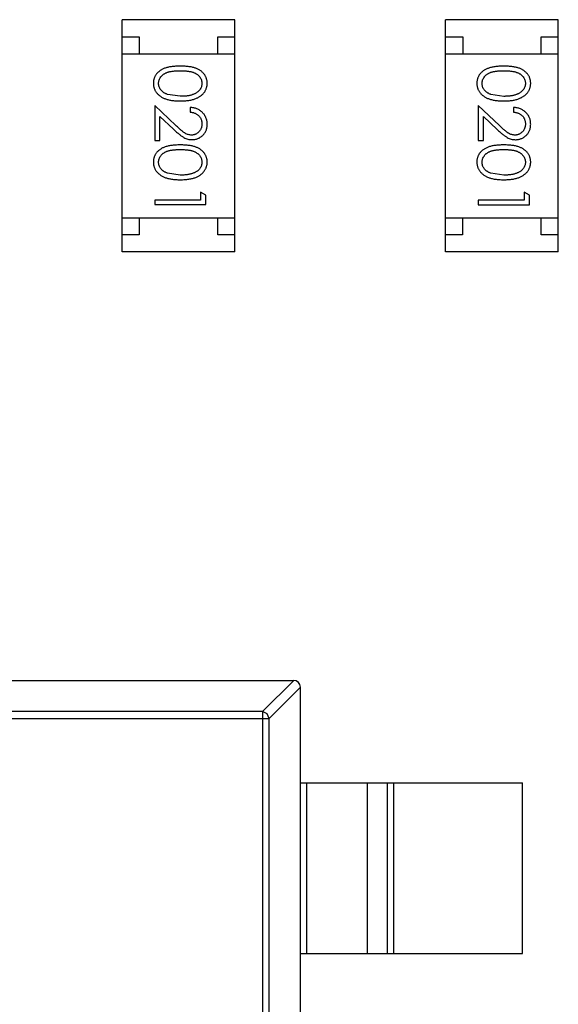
# Model space of a CAD drawing. Header units: inches. Extents: x -109 to 120, y -78 to 24.
# Tile 37 of 113: x 89.46 to 91.04, y -39.14 to -36.25. Entities that reach past the tile are written whole.
import ezdxf

# ---------------------------------------------------------------- set-up
doc = ezdxf.new("R2010")
doc.units = ezdxf.units.IN
doc.header["$LTSCALE"] = 1.21
doc.header["$MEASUREMENT"] = 0
doc.layers.add('X2_94A2_X0__-__X2_7F0E5149_X0_', color=7, linetype='CONTINUOUS')

msp = doc.modelspace()

# ---------------------------------------------------------------- linework, layer by layer
at = {"layer": 'X2_94A2_X0__-__X2_7F0E5149_X0_', "color": 6, "linetype": 'Continuous'}
for p, q in [((90.0906, -36.253), (89.7606, -36.253)), ((89.7606, -36.933), (89.7606, -36.253)), ((90.0906, -36.933), (90.0906, -36.253)), ((90.7078, -36.9331), (90.7079, -36.2531)), ((91.0379, -36.2531), (90.7079, -36.2531)), ((91.0378, -36.9331), (91.0379, -36.2531)), ((89.7606, -36.303), (89.8106, -36.303)), ((89.8106, -36.303), (89.8106, -36.353)), ((90.0406, -36.303), (90.0906, -36.303)), ((90.0406, -36.353), (90.0406, -36.303)), ((90.7079, -36.3031), (90.7579, -36.3031)), ((90.7579, -36.3031), (90.7579, -36.3531)), ((90.9879, -36.3031), (91.0379, -36.3031)), ((90.9879, -36.3531), (90.9879, -36.3031)), ((89.7606, -36.353), (90.0906, -36.353)), ((90.7079, -36.3531), (91.0379, -36.3531)), ((89.9309, -36.4775), (89.8932, -36.4718)), ((90.8781, -36.4776), (90.8404, -36.4719)), ((89.918, -36.5626), (89.8559, -36.5044)), ((89.8559, -36.5044), (89.8559, -36.6064)), ((89.9597, -36.5102), (89.9597, -36.5237)), ((90.8652, -36.5627), (90.8031, -36.5045)), ((90.8031, -36.5045), (90.8031, -36.6064)), ((90.907, -36.5103), (90.907, -36.5237)), ((89.8713, -36.5366), (89.9113, -36.5741)), ((89.8713, -36.6064), (89.8713, -36.5366)), ((90.8185, -36.5366), (90.8586, -36.5742)), ((90.8185, -36.6064), (90.8185, -36.5366)), ((89.8559, -36.6064), (89.8713, -36.6064)), ((90.8031, -36.6064), (90.8185, -36.6064)), ((89.9309, -36.7083), (89.8932, -36.7026)), ((90.8781, -36.7084), (90.8404, -36.7027)), ((90.0059, -36.7671), (89.9905, -36.7583)), ((89.9905, -36.7583), (89.9905, -36.7814)), ((90.0059, -36.7948), (90.0059, -36.7671)), ((90.9531, -36.7672), (90.9377, -36.7584)), ((90.9377, -36.7584), (90.9377, -36.7814)), ((90.9531, -36.7949), (90.9531, -36.7672)), ((89.9905, -36.7814), (89.8559, -36.7814)), ((89.8559, -36.7814), (89.8559, -36.7948)), ((89.8559, -36.7948), (90.0059, -36.7948)), ((90.9377, -36.7814), (90.8031, -36.7814)), ((90.8031, -36.7814), (90.8031, -36.7949)), ((90.8031, -36.7949), (90.9531, -36.7949)), ((89.7606, -36.833), (90.0906, -36.833)), ((89.8106, -36.833), (89.8106, -36.883)), ((90.0406, -36.883), (90.0406, -36.833)), ((90.7078, -36.8331), (91.0378, -36.8331)), ((90.7578, -36.8331), (90.7578, -36.8831)), ((90.9878, -36.8831), (90.9878, -36.8331)), ((89.8106, -36.883), (89.7606, -36.883)), ((90.0906, -36.883), (90.0406, -36.883)), ((90.7578, -36.8831), (90.7078, -36.8831)), ((91.0378, -36.8831), (90.9878, -36.8831)), ((90.0906, -36.933), (89.7606, -36.933)), ((91.0378, -36.9331), (90.7078, -36.9331)), ((88.6027, -38.1883), (90.2627, -38.1884)), ((90.1716, -38.2798), (90.2631, -38.1884)), ((90.2827, -38.2081), (90.1913, -38.2995)), ((90.2826, -41.1684), (90.2827, -38.2084)), ((88.6742, -38.2994), (90.1913, -38.2995)), ((90.1716, -38.2798), (88.6939, -38.2797)), ((90.1716, -38.2798), (90.1714, -41.0969)), ((90.1853, -38.2858), (90.1716, -38.2798)), ((90.1913, -38.2995), (90.1853, -38.2858)), ((90.1911, -41.0772), (90.1913, -38.2995)), ((90.2827, -38.4884), (90.9327, -38.4884)), ((90.3005, -38.4884), (90.3005, -38.9884)), ((90.4787, -38.9884), (90.4788, -38.4884)), ((90.5368, -38.4884), (90.5367, -38.9884)), ((90.5566, -38.9884), (90.5566, -38.4884)), ((90.9327, -38.9884), (90.9327, -38.4884)), ((90.2827, -38.9884), (90.9327, -38.9884))]:
    msp.add_line(p, q, dxfattribs=at)
msp.add_arc((90.2627, -38.2084), 0.02, 359.9964, 89.9964, dxfattribs=at)
for points, knots in [([(89.9308, -36.3891), (89.9285, -36.3891), (89.9238, -36.3891), (89.9171, -36.3894), (89.9107, -36.3899), (89.9048, -36.3906), (89.8992, -36.3915), (89.8941, -36.3926), (89.8894, -36.3939), (89.885, -36.3954), (89.881, -36.3971), (89.8773, -36.399), (89.8738, -36.401), (89.8706, -36.4032), (89.8677, -36.4055), (89.8649, -36.4079), (89.8625, -36.4106), (89.8603, -36.4134), (89.8584, -36.4163), (89.8567, -36.4193), (89.8552, -36.4224), (89.8541, -36.4256), (89.8532, -36.4289), (89.8525, -36.4322), (89.8521, -36.4357), (89.8521, -36.438), (89.8521, -36.4392)], [0, 0, 0, 0, 0.068113, 0.132564, 0.193427, 0.250218, 0.303569, 0.353576, 0.400235, 0.443586, 0.484619, 0.524292, 0.56238, 0.599049, 0.63494, 0.669782, 0.704009, 0.737842, 0.771098, 0.803896, 0.836415, 0.868639, 0.900715, 0.933378, 0.966213, 1, 1, 1, 1]), ([(90.0098, -36.4392), (90.0097, -36.438), (90.0097, -36.4357), (90.0093, -36.4322), (90.0086, -36.4289), (90.0077, -36.4256), (90.0065, -36.4224), (90.0051, -36.4193), (90.0033, -36.4162), (90.0014, -36.4133), (89.9992, -36.4105), (89.9967, -36.4078), (89.994, -36.4053), (89.9911, -36.403), (89.9878, -36.4009), (89.9844, -36.3988), (89.9807, -36.397), (89.9767, -36.3953), (89.9724, -36.3938), (89.9677, -36.3926), (89.9626, -36.3914), (89.9571, -36.3906), (89.9511, -36.3899), (89.9447, -36.3894), (89.9379, -36.3891), (89.9333, -36.3891), (89.9308, -36.3891)], [0, 0, 0, 0, 0.033742, 0.066533, 0.099153, 0.13154, 0.164087, 0.196563, 0.229707, 0.263315, 0.297504, 0.331686, 0.366482, 0.4021, 0.438958, 0.476748, 0.515985, 0.556589, 0.599519, 0.645765, 0.695487, 0.748721, 0.805687, 0.866754, 0.931405, 1, 1, 1, 1]), ([(90.8781, -36.3891), (90.8757, -36.3891), (90.8711, -36.3892), (90.8643, -36.3895), (90.8579, -36.39), (90.852, -36.3907), (90.8465, -36.3916), (90.8413, -36.3926), (90.8366, -36.394), (90.8323, -36.3955), (90.8283, -36.3972), (90.8245, -36.399), (90.8211, -36.401), (90.8179, -36.4032), (90.8149, -36.4055), (90.8122, -36.408), (90.8097, -36.4107), (90.8075, -36.4134), (90.8056, -36.4164), (90.8039, -36.4194), (90.8025, -36.4225), (90.8013, -36.4257), (90.8004, -36.4289), (90.7998, -36.4323), (90.7994, -36.4357), (90.7993, -36.4381), (90.7993, -36.4393)], [0, 0, 0, 0, 0.068113, 0.132564, 0.193427, 0.250218, 0.303569, 0.353576, 0.400235, 0.443586, 0.484619, 0.524292, 0.56238, 0.599049, 0.63494, 0.669782, 0.704009, 0.737842, 0.771098, 0.803896, 0.836415, 0.868639, 0.900715, 0.933378, 0.966213, 1, 1, 1, 1]), ([(90.957, -36.4393), (90.957, -36.4381), (90.9569, -36.4358), (90.9565, -36.4323), (90.9559, -36.4289), (90.9549, -36.4256), (90.9538, -36.4224), (90.9523, -36.4193), (90.9506, -36.4163), (90.9486, -36.4133), (90.9464, -36.4105), (90.944, -36.4078), (90.9412, -36.4054), (90.9383, -36.4031), (90.9351, -36.4009), (90.9316, -36.3989), (90.9279, -36.3971), (90.924, -36.3954), (90.9197, -36.3939), (90.915, -36.3926), (90.9099, -36.3915), (90.9043, -36.3907), (90.8983, -36.39), (90.892, -36.3895), (90.8852, -36.3892), (90.8805, -36.3891), (90.8781, -36.3891)], [0, 0, 0, 0, 0.033742, 0.066533, 0.099153, 0.13154, 0.164087, 0.196563, 0.229707, 0.263315, 0.297504, 0.331686, 0.366482, 0.4021, 0.438958, 0.476748, 0.515985, 0.556589, 0.599519, 0.645765, 0.695487, 0.748721, 0.805687, 0.866754, 0.931405, 1, 1, 1, 1]), ([(89.8674, -36.4397), (89.8675, -36.438), (89.8677, -36.4347), (89.869, -36.4298), (89.8711, -36.4251), (89.8734, -36.4213), (89.8758, -36.4185), (89.8777, -36.4164), (89.8798, -36.4145), (89.8821, -36.4128), (89.8846, -36.4111), (89.8874, -36.4097), (89.8903, -36.4083), (89.8934, -36.4071), (89.8968, -36.406), (89.9005, -36.405), (89.9047, -36.4043), (89.9092, -36.4036), (89.9141, -36.4031), (89.9194, -36.4028), (89.925, -36.4025), (89.9289, -36.4025), (89.9309, -36.4025)], [0, 0, 0, 0, 0.060034, 0.120278, 0.182348, 0.247919, 0.281641, 0.315701, 0.350322, 0.385703, 0.421819, 0.459196, 0.497866, 0.538301, 0.58121, 0.628183, 0.679403, 0.734699, 0.794074, 0.858416, 0.927049, 1, 1, 1, 1]), ([(89.9309, -36.4025), (89.9329, -36.4025), (89.9368, -36.4025), (89.9425, -36.4028), (89.9478, -36.4031), (89.9527, -36.4037), (89.9572, -36.4043), (89.9613, -36.4051), (89.9651, -36.406), (89.9685, -36.4071), (89.9716, -36.4083), (89.9745, -36.4097), (89.9772, -36.4112), (89.9797, -36.4128), (89.9821, -36.4146), (89.9842, -36.4165), (89.9861, -36.4185), (89.9884, -36.4213), (89.9907, -36.4251), (89.9929, -36.4298), (89.9941, -36.4347), (89.9943, -36.438), (89.9944, -36.4397)], [0, 0, 0, 0, 0.073302, 0.142286, 0.206253, 0.266017, 0.321612, 0.372532, 0.419497, 0.462398, 0.502825, 0.541489, 0.579034, 0.615143, 0.650298, 0.684912, 0.718701, 0.752189, 0.817245, 0.879117, 0.939613, 1, 1, 1, 1]), ([(90.8147, -36.4397), (90.8148, -36.4381), (90.8149, -36.4348), (90.8162, -36.4299), (90.8183, -36.4251), (90.8207, -36.4214), (90.823, -36.4185), (90.8249, -36.4165), (90.8271, -36.4146), (90.8294, -36.4128), (90.8319, -36.4112), (90.8346, -36.4097), (90.8375, -36.4084), (90.8406, -36.4071), (90.844, -36.406), (90.8478, -36.4051), (90.8519, -36.4043), (90.8564, -36.4037), (90.8613, -36.4032), (90.8666, -36.4029), (90.8723, -36.4026), (90.8761, -36.4026), (90.8781, -36.4026)], [0, 0, 0, 0, 0.060034, 0.120278, 0.182348, 0.247919, 0.281641, 0.315701, 0.350322, 0.385703, 0.421819, 0.459196, 0.497866, 0.538301, 0.58121, 0.628183, 0.679403, 0.734699, 0.794074, 0.858416, 0.927049, 1, 1, 1, 1]), ([(90.8781, -36.4026), (90.8802, -36.4026), (90.8841, -36.4026), (90.8897, -36.4029), (90.895, -36.4032), (90.8999, -36.4037), (90.9044, -36.4043), (90.9086, -36.4052), (90.9123, -36.4061), (90.9157, -36.4072), (90.9189, -36.4084), (90.9218, -36.4097), (90.9245, -36.4112), (90.927, -36.4129), (90.9293, -36.4146), (90.9314, -36.4165), (90.9334, -36.4185), (90.9356, -36.4214), (90.938, -36.4251), (90.9401, -36.4298), (90.9413, -36.4347), (90.9415, -36.4381), (90.9416, -36.4397)], [0, 0, 0, 0, 0.073302, 0.142286, 0.206253, 0.266017, 0.321612, 0.372532, 0.419497, 0.462398, 0.502825, 0.541489, 0.579034, 0.615143, 0.650298, 0.684912, 0.718701, 0.752189, 0.817245, 0.879117, 0.939613, 1, 1, 1, 1]), ([(89.8521, -36.4392), (89.8521, -36.4404), (89.8521, -36.4428), (89.8526, -36.4463), (89.8532, -36.4497), (89.8541, -36.4531), (89.8554, -36.4563), (89.8568, -36.4595), (89.8586, -36.4626), (89.8605, -36.4656), (89.8628, -36.4685), (89.8653, -36.4713), (89.8681, -36.4739), (89.8711, -36.4763), (89.8744, -36.4785), (89.878, -36.4806), (89.8818, -36.4825), (89.8859, -36.4843), (89.8903, -36.4859), (89.895, -36.4872), (89.9001, -36.4884), (89.9056, -36.4894), (89.9114, -36.4901), (89.9175, -36.4906), (89.9241, -36.4909), (89.9285, -36.491), (89.9308, -36.491)], [0, 0, 0, 0, 0.033824, 0.067298, 0.10028, 0.133019, 0.165736, 0.198792, 0.232372, 0.266409, 0.301016, 0.336196, 0.371972, 0.408574, 0.446394, 0.485225, 0.525372, 0.567224, 0.611081, 0.65775, 0.70702, 0.759235, 0.814484, 0.873227, 0.934937, 1, 1, 1, 1]), ([(89.8932, -36.4718), (89.8921, -36.4715), (89.8901, -36.4707), (89.8872, -36.4694), (89.8844, -36.4679), (89.8819, -36.4663), (89.8796, -36.4645), (89.8775, -36.4627), (89.8756, -36.4607), (89.8733, -36.4579), (89.871, -36.4542), (89.869, -36.4495), (89.8676, -36.4446), (89.8675, -36.4413), (89.8674, -36.4397)], [0, 0, 0, 0, 0.075949, 0.148549, 0.218996, 0.286119, 0.351826, 0.416074, 0.478265, 0.540325, 0.660405, 0.774606, 0.887187, 1, 1, 1, 1]), ([(89.9308, -36.491), (89.9331, -36.491), (89.9376, -36.4909), (89.9442, -36.4906), (89.9504, -36.4901), (89.9563, -36.4893), (89.9617, -36.4884), (89.9669, -36.4872), (89.9716, -36.4858), (89.976, -36.4842), (89.9801, -36.4824), (89.984, -36.4805), (89.9875, -36.4784), (89.9908, -36.4761), (89.9938, -36.4737), (89.9966, -36.4711), (89.9991, -36.4684), (90.0014, -36.4655), (90.0034, -36.4626), (90.0051, -36.4595), (90.0065, -36.4563), (90.0077, -36.453), (90.0086, -36.4497), (90.0093, -36.4463), (90.0097, -36.4428), (90.0097, -36.4404), (90.0098, -36.4392)], [0, 0, 0, 0, 0.065278, 0.127205, 0.186168, 0.241675, 0.294115, 0.343609, 0.390387, 0.434463, 0.476646, 0.517002, 0.555936, 0.593716, 0.630057, 0.665601, 0.700745, 0.734917, 0.768681, 0.802087, 0.834849, 0.867433, 0.900138, 0.932806, 0.966212, 1, 1, 1, 1]), ([(89.9944, -36.4397), (89.9943, -36.4413), (89.9941, -36.4446), (89.9929, -36.4494), (89.9907, -36.4541), (89.9884, -36.4579), (89.9861, -36.4607), (89.9841, -36.4628), (89.9819, -36.4647), (89.9794, -36.4665), (89.9767, -36.4682), (89.9737, -36.4698), (89.9706, -36.4712), (89.9671, -36.4725), (89.9635, -36.4737), (89.9596, -36.4748), (89.9554, -36.4756), (89.951, -36.4763), (89.9463, -36.4768), (89.9414, -36.4773), (89.9362, -36.4775), (89.9327, -36.4775), (89.9309, -36.4775)], [0, 0, 0, 0, 0.059689, 0.119507, 0.181075, 0.246162, 0.279894, 0.314468, 0.350403, 0.387474, 0.426147, 0.466624, 0.508745, 0.553328, 0.600058, 0.649177, 0.700552, 0.754894, 0.811825, 0.871514, 0.934319, 1, 1, 1, 1]), ([(90.7993, -36.4393), (90.7993, -36.4405), (90.7993, -36.4428), (90.7998, -36.4463), (90.8004, -36.4498), (90.8014, -36.4531), (90.8026, -36.4564), (90.804, -36.4596), (90.8058, -36.4627), (90.8078, -36.4657), (90.81, -36.4686), (90.8126, -36.4713), (90.8153, -36.4739), (90.8184, -36.4763), (90.8217, -36.4786), (90.8252, -36.4806), (90.829, -36.4826), (90.8331, -36.4843), (90.8375, -36.486), (90.8423, -36.4873), (90.8473, -36.4885), (90.8528, -36.4894), (90.8586, -36.4901), (90.8648, -36.4907), (90.8713, -36.491), (90.8758, -36.491), (90.8781, -36.491)], [0, 0, 0, 0, 0.033824, 0.067298, 0.10028, 0.133019, 0.165736, 0.198792, 0.232372, 0.266409, 0.301016, 0.336196, 0.371972, 0.408574, 0.446394, 0.485225, 0.525372, 0.567224, 0.611081, 0.65775, 0.70702, 0.759235, 0.814484, 0.873227, 0.934937, 1, 1, 1, 1]), ([(90.8404, -36.4719), (90.8394, -36.4715), (90.8373, -36.4708), (90.8344, -36.4694), (90.8317, -36.468), (90.8292, -36.4664), (90.8268, -36.4646), (90.8247, -36.4628), (90.8228, -36.4607), (90.8206, -36.4579), (90.8182, -36.4543), (90.8162, -36.4495), (90.8149, -36.4447), (90.8147, -36.4414), (90.8147, -36.4397)], [0, 0, 0, 0, 0.075949, 0.148549, 0.218996, 0.286119, 0.351826, 0.416074, 0.478265, 0.540325, 0.660405, 0.774606, 0.887187, 1, 1, 1, 1]), ([(90.8781, -36.491), (90.8804, -36.491), (90.8849, -36.491), (90.8914, -36.4907), (90.8976, -36.4901), (90.9035, -36.4894), (90.909, -36.4884), (90.9141, -36.4873), (90.9188, -36.4859), (90.9233, -36.4843), (90.9273, -36.4824), (90.9312, -36.4805), (90.9347, -36.4784), (90.938, -36.4762), (90.9411, -36.4738), (90.9438, -36.4712), (90.9464, -36.4685), (90.9486, -36.4656), (90.9506, -36.4626), (90.9523, -36.4595), (90.9538, -36.4564), (90.9549, -36.4531), (90.9559, -36.4498), (90.9565, -36.4463), (90.9569, -36.4428), (90.957, -36.4405), (90.957, -36.4393)], [0, 0, 0, 0, 0.065278, 0.127205, 0.186168, 0.241675, 0.294115, 0.343609, 0.390387, 0.434463, 0.476646, 0.517002, 0.555936, 0.593716, 0.630057, 0.665601, 0.700745, 0.734917, 0.768681, 0.802087, 0.834849, 0.867433, 0.900138, 0.932806, 0.966212, 1, 1, 1, 1]), ([(90.9416, -36.4397), (90.9415, -36.4414), (90.9413, -36.4446), (90.9401, -36.4495), (90.938, -36.4542), (90.9356, -36.4579), (90.9333, -36.4608), (90.9313, -36.4628), (90.9291, -36.4648), (90.9266, -36.4666), (90.9239, -36.4683), (90.921, -36.4698), (90.9178, -36.4713), (90.9144, -36.4726), (90.9107, -36.4737), (90.9068, -36.4748), (90.9026, -36.4756), (90.8982, -36.4764), (90.8935, -36.4769), (90.8886, -36.4773), (90.8835, -36.4775), (90.8799, -36.4776), (90.8781, -36.4776)], [0, 0, 0, 0, 0.059689, 0.119507, 0.181075, 0.246162, 0.279894, 0.314468, 0.350403, 0.387474, 0.426147, 0.466624, 0.508745, 0.553328, 0.600058, 0.649177, 0.700552, 0.754894, 0.811825, 0.871514, 0.934319, 1, 1, 1, 1]), ([(90.0097, -36.5591), (90.0097, -36.5575), (90.0096, -36.5542), (90.009, -36.5493), (90.0078, -36.5447), (90.0063, -36.5403), (90.0043, -36.5361), (90.0019, -36.5321), (89.999, -36.5282), (89.9957, -36.5247), (89.9921, -36.5214), (89.9882, -36.5185), (89.9841, -36.5161), (89.9797, -36.5141), (89.975, -36.5124), (89.9702, -36.5113), (89.965, -36.5105), (89.9615, -36.5103), (89.9597, -36.5102)], [0, 0, 0, 0, 0.06445, 0.126725, 0.187421, 0.247417, 0.306749, 0.366595, 0.427749, 0.490235, 0.553031, 0.614805, 0.676505, 0.738096, 0.801021, 0.864897, 0.931209, 1, 1, 1, 1]), ([(90.957, -36.5592), (90.9569, -36.5575), (90.9569, -36.5542), (90.9562, -36.5494), (90.9551, -36.5448), (90.9536, -36.5403), (90.9515, -36.5361), (90.9491, -36.5321), (90.9463, -36.5283), (90.943, -36.5247), (90.9394, -36.5215), (90.9355, -36.5186), (90.9313, -36.5162), (90.9269, -36.5141), (90.9223, -36.5125), (90.9174, -36.5113), (90.9123, -36.5105), (90.9088, -36.5104), (90.907, -36.5103)], [0, 0, 0, 0, 0.06445, 0.126725, 0.187421, 0.247417, 0.306749, 0.366595, 0.427749, 0.490235, 0.553031, 0.614805, 0.676505, 0.738096, 0.801021, 0.864897, 0.931209, 1, 1, 1, 1]), ([(89.9597, -36.5237), (89.9611, -36.5238), (89.9637, -36.5241), (89.9675, -36.5248), (89.971, -36.5257), (89.9743, -36.527), (89.9774, -36.5285), (89.9803, -36.5302), (89.9829, -36.5322), (89.9853, -36.5345), (89.9874, -36.5369), (89.9893, -36.5396), (89.9909, -36.5423), (89.9921, -36.5453), (89.9931, -36.5484), (89.9938, -36.5516), (89.9943, -36.555), (89.9943, -36.5573), (89.9944, -36.5584)], [0, 0, 0, 0, 0.073648, 0.143686, 0.210962, 0.275557, 0.338064, 0.399311, 0.4594, 0.51934, 0.579024, 0.637809, 0.695959, 0.754122, 0.813113, 0.873453, 0.935561, 1, 1, 1, 1]), ([(90.907, -36.5237), (90.9083, -36.5239), (90.9109, -36.5241), (90.9147, -36.5249), (90.9183, -36.5258), (90.9216, -36.527), (90.9247, -36.5286), (90.9275, -36.5303), (90.9302, -36.5323), (90.9325, -36.5345), (90.9347, -36.537), (90.9365, -36.5396), (90.9381, -36.5424), (90.9394, -36.5453), (90.9404, -36.5484), (90.9411, -36.5516), (90.9415, -36.555), (90.9416, -36.5573), (90.9416, -36.5585)], [0, 0, 0, 0, 0.073648, 0.143686, 0.210962, 0.275557, 0.338064, 0.399311, 0.4594, 0.51934, 0.579024, 0.637809, 0.695959, 0.754122, 0.813113, 0.873453, 0.935561, 1, 1, 1, 1]), ([(89.9639, -36.591), (89.9623, -36.5909), (89.9591, -36.5908), (89.9543, -36.5898), (89.9496, -36.5881), (89.9458, -36.5861), (89.9427, -36.584), (89.94, -36.5821), (89.9371, -36.5798), (89.9338, -36.5771), (89.9303, -36.5741), (89.9264, -36.5706), (89.9223, -36.5668), (89.9195, -36.564), (89.918, -36.5626)], [0, 0, 0, 0, 0.088014, 0.174976, 0.2638, 0.355443, 0.406413, 0.465519, 0.533076, 0.609353, 0.693899, 0.787171, 0.889197, 1, 1, 1, 1]), ([(89.9944, -36.5584), (89.9943, -36.5596), (89.9943, -36.5618), (89.9938, -36.565), (89.9932, -36.5681), (89.9922, -36.5711), (89.9909, -36.5739), (89.9893, -36.5766), (89.9875, -36.5792), (89.9854, -36.5816), (89.9831, -36.5838), (89.9807, -36.5857), (89.9782, -36.5873), (89.9756, -36.5887), (89.9728, -36.5897), (89.9699, -36.5904), (89.967, -36.5909), (89.965, -36.591), (89.9639, -36.591)], [0, 0, 0, 0, 0.068027, 0.133505, 0.19695, 0.26027, 0.322741, 0.384982, 0.448465, 0.513424, 0.578224, 0.640011, 0.700094, 0.760067, 0.819012, 0.877878, 0.938035, 1, 1, 1, 1]), ([(89.9652, -36.6044), (89.9666, -36.6044), (89.9696, -36.6043), (89.9739, -36.6037), (89.978, -36.6027), (89.982, -36.6014), (89.9859, -36.5996), (89.9896, -36.5974), (89.9932, -36.5949), (89.9965, -36.592), (89.9996, -36.5888), (90.0023, -36.5852), (90.0046, -36.5815), (90.0065, -36.5775), (90.008, -36.5732), (90.009, -36.5687), (90.0096, -36.564), (90.0097, -36.5608), (90.0097, -36.5591)], [0, 0, 0, 0, 0.06271, 0.123347, 0.183401, 0.242828, 0.302097, 0.36242, 0.423725, 0.487032, 0.550491, 0.612709, 0.674265, 0.73617, 0.799211, 0.863483, 0.930525, 1, 1, 1, 1]), ([(90.9112, -36.591), (90.9096, -36.591), (90.9063, -36.5909), (90.9015, -36.5898), (90.8969, -36.5881), (90.8931, -36.5861), (90.89, -36.5841), (90.8873, -36.5822), (90.8843, -36.5799), (90.8811, -36.5772), (90.8775, -36.5741), (90.8737, -36.5707), (90.8695, -36.5668), (90.8667, -36.5641), (90.8652, -36.5627)], [0, 0, 0, 0, 0.088014, 0.174976, 0.2638, 0.355443, 0.406413, 0.465519, 0.533076, 0.609353, 0.693899, 0.787171, 0.889197, 1, 1, 1, 1]), ([(90.9416, -36.5585), (90.9416, -36.5596), (90.9415, -36.5618), (90.9411, -36.5651), (90.9404, -36.5682), (90.9394, -36.5711), (90.9381, -36.574), (90.9366, -36.5767), (90.9347, -36.5792), (90.9326, -36.5816), (90.9304, -36.5838), (90.9279, -36.5857), (90.9254, -36.5874), (90.9228, -36.5887), (90.92, -36.5898), (90.9172, -36.5905), (90.9142, -36.591), (90.9122, -36.591), (90.9112, -36.591)], [0, 0, 0, 0, 0.068027, 0.133505, 0.19695, 0.26027, 0.322741, 0.384982, 0.448465, 0.513424, 0.578224, 0.640011, 0.700094, 0.760067, 0.819012, 0.877878, 0.938035, 1, 1, 1, 1]), ([(90.9124, -36.6045), (90.9139, -36.6045), (90.9168, -36.6044), (90.9211, -36.6038), (90.9252, -36.6028), (90.9293, -36.6015), (90.9331, -36.5997), (90.9368, -36.5975), (90.9404, -36.595), (90.9437, -36.592), (90.9469, -36.5888), (90.9495, -36.5853), (90.9519, -36.5815), (90.9538, -36.5775), (90.9552, -36.5733), (90.9562, -36.5688), (90.9569, -36.5641), (90.9569, -36.5608), (90.957, -36.5592)], [0, 0, 0, 0, 0.06271, 0.123347, 0.183401, 0.242828, 0.302097, 0.36242, 0.423725, 0.487032, 0.550491, 0.612709, 0.674265, 0.73617, 0.799211, 0.863483, 0.930525, 1, 1, 1, 1]), ([(89.9113, -36.5741), (89.9129, -36.5755), (89.9158, -36.5783), (89.9202, -36.5823), (89.9243, -36.5858), (89.9282, -36.589), (89.9318, -36.5919), (89.9352, -36.5943), (89.9384, -36.5964), (89.9422, -36.5988), (89.9469, -36.6011), (89.9528, -36.603), (89.9589, -36.6042), (89.9631, -36.6044), (89.9652, -36.6044)], [0, 0, 0, 0, 0.09953, 0.192079, 0.277712, 0.357454, 0.429648, 0.495771, 0.555538, 0.608657, 0.707578, 0.804328, 0.901298, 1, 1, 1, 1]), ([(90.8586, -36.5742), (90.8601, -36.5756), (90.8631, -36.5784), (90.8674, -36.5823), (90.8716, -36.5859), (90.8754, -36.5891), (90.8791, -36.5919), (90.8825, -36.5944), (90.8856, -36.5965), (90.8894, -36.5988), (90.8942, -36.6011), (90.9001, -36.6031), (90.9062, -36.6043), (90.9103, -36.6044), (90.9124, -36.6045)], [0, 0, 0, 0, 0.09953, 0.192079, 0.277712, 0.357454, 0.429648, 0.495771, 0.555538, 0.608657, 0.707578, 0.804328, 0.901298, 1, 1, 1, 1]), ([(89.9308, -36.6198), (89.9285, -36.6198), (89.9238, -36.6199), (89.917, -36.6202), (89.9107, -36.6207), (89.9047, -36.6214), (89.8992, -36.6223), (89.8941, -36.6233), (89.8893, -36.6247), (89.885, -36.6262), (89.881, -36.6279), (89.8773, -36.6297), (89.8738, -36.6317), (89.8706, -36.6339), (89.8676, -36.6362), (89.8649, -36.6387), (89.8625, -36.6414), (89.8603, -36.6441), (89.8584, -36.6471), (89.8567, -36.6501), (89.8552, -36.6532), (89.8541, -36.6564), (89.8532, -36.6596), (89.8525, -36.663), (89.8521, -36.6665), (89.8521, -36.6688), (89.852, -36.67)], [0, 0, 0, 0, 0.068113, 0.132564, 0.193427, 0.250218, 0.303569, 0.353576, 0.400235, 0.443586, 0.484619, 0.524292, 0.56238, 0.599049, 0.63494, 0.669782, 0.704009, 0.737842, 0.771098, 0.803896, 0.836415, 0.868639, 0.900715, 0.933378, 0.966213, 1, 1, 1, 1]), ([(90.0097, -36.67), (90.0097, -36.6688), (90.0097, -36.6665), (90.0093, -36.663), (90.0086, -36.6596), (90.0077, -36.6564), (90.0065, -36.6531), (90.005, -36.65), (90.0033, -36.647), (90.0014, -36.644), (89.9992, -36.6412), (89.9967, -36.6386), (89.994, -36.6361), (89.991, -36.6338), (89.9878, -36.6316), (89.9844, -36.6296), (89.9807, -36.6278), (89.9767, -36.6261), (89.9724, -36.6246), (89.9677, -36.6233), (89.9626, -36.6222), (89.9571, -36.6214), (89.9511, -36.6207), (89.9447, -36.6202), (89.9379, -36.6199), (89.9332, -36.6198), (89.9308, -36.6198)], [0, 0, 0, 0, 0.033742, 0.066533, 0.099153, 0.13154, 0.164087, 0.196563, 0.229707, 0.263315, 0.297504, 0.331686, 0.366482, 0.4021, 0.438958, 0.476748, 0.515985, 0.556589, 0.599519, 0.645765, 0.695487, 0.748721, 0.805687, 0.866754, 0.931405, 1, 1, 1, 1]), ([(90.8781, -36.6199), (90.8757, -36.6199), (90.871, -36.6199), (90.8643, -36.6202), (90.8579, -36.6207), (90.852, -36.6215), (90.8464, -36.6224), (90.8413, -36.6234), (90.8366, -36.6247), (90.8322, -36.6262), (90.8282, -36.6279), (90.8245, -36.6298), (90.8211, -36.6318), (90.8179, -36.634), (90.8149, -36.6363), (90.8121, -36.6388), (90.8097, -36.6414), (90.8075, -36.6442), (90.8056, -36.6471), (90.8039, -36.6501), (90.8024, -36.6532), (90.8013, -36.6564), (90.8004, -36.6597), (90.7997, -36.6631), (90.7993, -36.6665), (90.7993, -36.6689), (90.7993, -36.67)], [0, 0, 0, 0, 0.068113, 0.132564, 0.193427, 0.250218, 0.303569, 0.353576, 0.400235, 0.443586, 0.484619, 0.524292, 0.56238, 0.599049, 0.63494, 0.669782, 0.704009, 0.737842, 0.771098, 0.803896, 0.836415, 0.868639, 0.900715, 0.933378, 0.966213, 1, 1, 1, 1]), ([(90.957, -36.67), (90.957, -36.6689), (90.9569, -36.6665), (90.9565, -36.6631), (90.9559, -36.6597), (90.9549, -36.6564), (90.9538, -36.6532), (90.9523, -36.6501), (90.9506, -36.6471), (90.9486, -36.6441), (90.9464, -36.6413), (90.944, -36.6386), (90.9412, -36.6362), (90.9383, -36.6338), (90.9351, -36.6317), (90.9316, -36.6296), (90.9279, -36.6278), (90.924, -36.6262), (90.9197, -36.6247), (90.915, -36.6234), (90.9098, -36.6223), (90.9043, -36.6214), (90.8983, -36.6207), (90.8919, -36.6202), (90.8851, -36.6199), (90.8805, -36.6199), (90.8781, -36.6199)], [0, 0, 0, 0, 0.033742, 0.066533, 0.099153, 0.13154, 0.164087, 0.196563, 0.229707, 0.263315, 0.297504, 0.331686, 0.366482, 0.4021, 0.438958, 0.476748, 0.515985, 0.556589, 0.599519, 0.645765, 0.695487, 0.748721, 0.805687, 0.866754, 0.931405, 1, 1, 1, 1]), ([(89.8674, -36.6704), (89.8675, -36.6688), (89.8677, -36.6655), (89.869, -36.6606), (89.8711, -36.6559), (89.8734, -36.6521), (89.8757, -36.6492), (89.8777, -36.6472), (89.8798, -36.6453), (89.8821, -36.6435), (89.8846, -36.6419), (89.8873, -36.6404), (89.8902, -36.6391), (89.8934, -36.6378), (89.8968, -36.6367), (89.9005, -36.6358), (89.9047, -36.6351), (89.9092, -36.6344), (89.9141, -36.6339), (89.9194, -36.6336), (89.925, -36.6333), (89.9289, -36.6333), (89.9309, -36.6333)], [0, 0, 0, 0, 0.060034, 0.120278, 0.182348, 0.247919, 0.281641, 0.315701, 0.350322, 0.385703, 0.421819, 0.459196, 0.497866, 0.538301, 0.58121, 0.628183, 0.679403, 0.734699, 0.794074, 0.858416, 0.927049, 1, 1, 1, 1]), ([(89.9309, -36.6333), (89.9329, -36.6333), (89.9368, -36.6333), (89.9425, -36.6336), (89.9478, -36.6339), (89.9527, -36.6344), (89.9572, -36.635), (89.9613, -36.6359), (89.9651, -36.6368), (89.9685, -36.6379), (89.9716, -36.6391), (89.9745, -36.6405), (89.9772, -36.642), (89.9797, -36.6436), (89.982, -36.6453), (89.9842, -36.6472), (89.9861, -36.6492), (89.9884, -36.6521), (89.9907, -36.6558), (89.9929, -36.6605), (89.9941, -36.6655), (89.9943, -36.6688), (89.9944, -36.6704)], [0, 0, 0, 0, 0.073302, 0.142286, 0.206253, 0.266017, 0.321612, 0.372532, 0.419497, 0.462398, 0.502825, 0.541489, 0.579034, 0.615143, 0.650298, 0.684912, 0.718701, 0.752189, 0.817245, 0.879117, 0.939613, 1, 1, 1, 1]), ([(90.8147, -36.6705), (90.8147, -36.6688), (90.8149, -36.6655), (90.8162, -36.6607), (90.8183, -36.6559), (90.8207, -36.6522), (90.823, -36.6493), (90.8249, -36.6472), (90.827, -36.6454), (90.8294, -36.6436), (90.8319, -36.6419), (90.8346, -36.6405), (90.8375, -36.6391), (90.8406, -36.6379), (90.844, -36.6368), (90.8478, -36.6359), (90.8519, -36.6351), (90.8564, -36.6344), (90.8613, -36.634), (90.8666, -36.6336), (90.8722, -36.6334), (90.8761, -36.6334), (90.8781, -36.6334)], [0, 0, 0, 0, 0.060034, 0.120278, 0.182348, 0.247919, 0.281641, 0.315701, 0.350322, 0.385703, 0.421819, 0.459196, 0.497866, 0.538301, 0.58121, 0.628183, 0.679403, 0.734699, 0.794074, 0.858416, 0.927049, 1, 1, 1, 1]), ([(90.8781, -36.6334), (90.8801, -36.6334), (90.8841, -36.6334), (90.8897, -36.6336), (90.895, -36.634), (90.8999, -36.6345), (90.9044, -36.6351), (90.9086, -36.6359), (90.9123, -36.6368), (90.9157, -36.6379), (90.9188, -36.6392), (90.9217, -36.6405), (90.9244, -36.642), (90.927, -36.6436), (90.9293, -36.6454), (90.9314, -36.6473), (90.9334, -36.6493), (90.9356, -36.6522), (90.938, -36.6559), (90.9401, -36.6606), (90.9413, -36.6655), (90.9415, -36.6688), (90.9416, -36.6705)], [0, 0, 0, 0, 0.073302, 0.142286, 0.206253, 0.266017, 0.321612, 0.372532, 0.419497, 0.462398, 0.502825, 0.541489, 0.579034, 0.615143, 0.650298, 0.684912, 0.718701, 0.752189, 0.817245, 0.879117, 0.939613, 1, 1, 1, 1]), ([(89.852, -36.67), (89.8521, -36.6712), (89.8521, -36.6735), (89.8526, -36.6771), (89.8532, -36.6805), (89.8541, -36.6838), (89.8554, -36.6871), (89.8568, -36.6903), (89.8585, -36.6934), (89.8605, -36.6964), (89.8628, -36.6993), (89.8653, -36.702), (89.8681, -36.7046), (89.8711, -36.707), (89.8744, -36.7093), (89.878, -36.7113), (89.8818, -36.7133), (89.8859, -36.7151), (89.8902, -36.7167), (89.895, -36.718), (89.9001, -36.7192), (89.9055, -36.7201), (89.9114, -36.7208), (89.9175, -36.7214), (89.9241, -36.7217), (89.9285, -36.7217), (89.9308, -36.7218)], [0, 0, 0, 0, 0.033824, 0.067298, 0.10028, 0.133019, 0.165736, 0.198792, 0.232372, 0.266409, 0.301016, 0.336196, 0.371972, 0.408574, 0.446394, 0.485225, 0.525372, 0.567224, 0.611081, 0.65775, 0.70702, 0.759235, 0.814484, 0.873227, 0.934937, 1, 1, 1, 1]), ([(89.8932, -36.7026), (89.8921, -36.7022), (89.8901, -36.7015), (89.8872, -36.7001), (89.8844, -36.6987), (89.8819, -36.6971), (89.8796, -36.6953), (89.8775, -36.6935), (89.8755, -36.6915), (89.8733, -36.6887), (89.8709, -36.685), (89.869, -36.6803), (89.8676, -36.6754), (89.8675, -36.6721), (89.8674, -36.6704)], [0, 0, 0, 0, 0.075949, 0.148549, 0.218996, 0.286119, 0.351826, 0.416074, 0.478265, 0.540325, 0.660405, 0.774606, 0.887187, 1, 1, 1, 1]), ([(89.9308, -36.7218), (89.9331, -36.7217), (89.9376, -36.7217), (89.9442, -36.7214), (89.9504, -36.7208), (89.9562, -36.7201), (89.9617, -36.7191), (89.9668, -36.718), (89.9716, -36.7166), (89.976, -36.715), (89.9801, -36.7132), (89.9839, -36.7113), (89.9875, -36.7091), (89.9908, -36.7069), (89.9938, -36.7045), (89.9966, -36.7019), (89.9991, -36.6992), (90.0013, -36.6963), (90.0033, -36.6933), (90.005, -36.6902), (90.0065, -36.6871), (90.0077, -36.6838), (90.0086, -36.6805), (90.0093, -36.6771), (90.0097, -36.6735), (90.0097, -36.6712), (90.0097, -36.67)], [0, 0, 0, 0, 0.065278, 0.127205, 0.186168, 0.241675, 0.294115, 0.343609, 0.390387, 0.434463, 0.476646, 0.517002, 0.555936, 0.593716, 0.630057, 0.665601, 0.700745, 0.734917, 0.768681, 0.802087, 0.834849, 0.867433, 0.900138, 0.932806, 0.966212, 1, 1, 1, 1]), ([(89.9944, -36.6704), (89.9943, -36.6721), (89.9941, -36.6754), (89.9929, -36.6802), (89.9907, -36.6849), (89.9884, -36.6886), (89.9861, -36.6915), (89.9841, -36.6935), (89.9819, -36.6955), (89.9794, -36.6973), (89.9767, -36.699), (89.9737, -36.7005), (89.9705, -36.702), (89.9671, -36.7033), (89.9634, -36.7045), (89.9595, -36.7055), (89.9554, -36.7063), (89.951, -36.7071), (89.9463, -36.7076), (89.9414, -36.708), (89.9362, -36.7082), (89.9327, -36.7083), (89.9309, -36.7083)], [0, 0, 0, 0, 0.059689, 0.119507, 0.181075, 0.246162, 0.279894, 0.314468, 0.350403, 0.387474, 0.426147, 0.466624, 0.508745, 0.553328, 0.600058, 0.649177, 0.700552, 0.754894, 0.811825, 0.871514, 0.934319, 1, 1, 1, 1]), ([(90.7993, -36.67), (90.7993, -36.6712), (90.7993, -36.6736), (90.7998, -36.6771), (90.8004, -36.6806), (90.8014, -36.6839), (90.8026, -36.6872), (90.804, -36.6904), (90.8058, -36.6934), (90.8078, -36.6965), (90.81, -36.6994), (90.8125, -36.7021), (90.8153, -36.7047), (90.8184, -36.7071), (90.8217, -36.7093), (90.8252, -36.7114), (90.829, -36.7133), (90.8331, -36.7151), (90.8375, -36.7167), (90.8422, -36.7181), (90.8473, -36.7192), (90.8528, -36.7202), (90.8586, -36.7209), (90.8648, -36.7214), (90.8713, -36.7217), (90.8758, -36.7218), (90.8781, -36.7218)], [0, 0, 0, 0, 0.033824, 0.067298, 0.10028, 0.133019, 0.165736, 0.198792, 0.232372, 0.266409, 0.301016, 0.336196, 0.371972, 0.408574, 0.446394, 0.485225, 0.525372, 0.567224, 0.611081, 0.65775, 0.70702, 0.759235, 0.814484, 0.873227, 0.934937, 1, 1, 1, 1]), ([(90.8404, -36.7027), (90.8394, -36.7023), (90.8373, -36.7015), (90.8344, -36.7002), (90.8317, -36.6987), (90.8291, -36.6971), (90.8268, -36.6954), (90.8247, -36.6935), (90.8228, -36.6915), (90.8205, -36.6887), (90.8182, -36.685), (90.8162, -36.6803), (90.8149, -36.6755), (90.8147, -36.6721), (90.8147, -36.6705)], [0, 0, 0, 0, 0.075949, 0.148549, 0.218996, 0.286119, 0.351826, 0.416074, 0.478265, 0.540325, 0.660405, 0.774606, 0.887187, 1, 1, 1, 1]), ([(90.8781, -36.7218), (90.8804, -36.7218), (90.8849, -36.7217), (90.8914, -36.7214), (90.8976, -36.7209), (90.9035, -36.7202), (90.9089, -36.7192), (90.9141, -36.7181), (90.9188, -36.7166), (90.9232, -36.715), (90.9273, -36.7132), (90.9312, -36.7113), (90.9347, -36.7092), (90.938, -36.707), (90.9411, -36.7045), (90.9438, -36.702), (90.9464, -36.6993), (90.9486, -36.6964), (90.9506, -36.6934), (90.9523, -36.6903), (90.9537, -36.6871), (90.9549, -36.6839), (90.9558, -36.6805), (90.9565, -36.6771), (90.9569, -36.6736), (90.957, -36.6712), (90.957, -36.67)], [0, 0, 0, 0, 0.065278, 0.127205, 0.186168, 0.241675, 0.294115, 0.343609, 0.390387, 0.434463, 0.476646, 0.517002, 0.555936, 0.593716, 0.630057, 0.665601, 0.700745, 0.734917, 0.768681, 0.802087, 0.834849, 0.867433, 0.900138, 0.932806, 0.966212, 1, 1, 1, 1]), ([(90.9416, -36.6705), (90.9415, -36.6721), (90.9413, -36.6754), (90.9401, -36.6803), (90.9379, -36.6849), (90.9356, -36.6887), (90.9333, -36.6915), (90.9313, -36.6936), (90.9291, -36.6956), (90.9266, -36.6974), (90.9239, -36.699), (90.9209, -36.7006), (90.9178, -36.702), (90.9144, -36.7034), (90.9107, -36.7045), (90.9068, -36.7056), (90.9026, -36.7064), (90.8982, -36.7071), (90.8935, -36.7077), (90.8886, -36.7081), (90.8835, -36.7083), (90.8799, -36.7083), (90.8781, -36.7084)], [0, 0, 0, 0, 0.059689, 0.119507, 0.181075, 0.246162, 0.279894, 0.314468, 0.350403, 0.387474, 0.426147, 0.466624, 0.508745, 0.553328, 0.600058, 0.649177, 0.700552, 0.754894, 0.811825, 0.871514, 0.934319, 1, 1, 1, 1])]:
    msp.add_open_spline(points, degree=3, knots=knots, dxfattribs=at)

doc.saveas('drawing.dxf')
